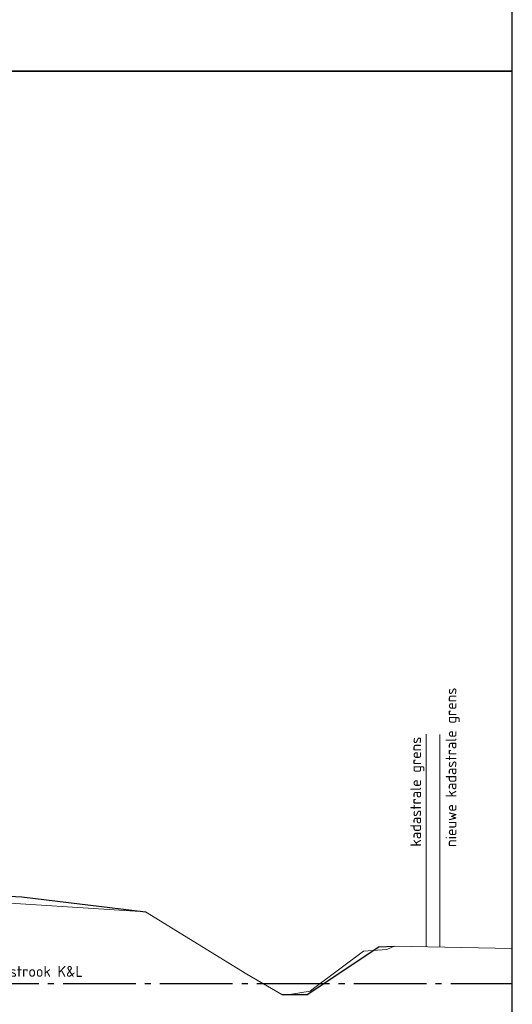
# Model space of a CAD drawing. Header units: metres. Extents: x 180716 to 180809, y 418548 to 418668.
# Tile 28 of 148: x 180748 to 180756, y 418592 to 418609. Entities that reach past the tile are written whole.
import ezdxf

# ---------------------------------------------------------------- set-up
doc = ezdxf.new("R2010")
doc.units = ezdxf.units.M
doc.linetypes.add('AL-NAP_LIJN', pattern=[15.25, 12, -1.5, 0.25, -1.5])
doc.layers.get('0').update_dxf_attribs({"color": 30, "lineweight": 0})
for name, color, linetype, lineweight in [('B-WE-GW-BERM-GD', 253, 'Continuous', 0), ('B-WE-GW-WATERGANG-GD', 253, 'Continuous', 0), ('B-WE-KG-GRENS_PERCEEL-SD', 253, 'Continuous', 0), ('B-WE-VH-M', 253, 'Continuous', 0), ('N-WE-GW-BERM-GD', 90, 'Continuous', 30), ('N-WE-GW-WATERGANG-GD', 150, 'Continuous', 30), ('N-WE-WH-WATERPEIL_ZOMERPEIL-GD', 150, 'AL-NAP_LIJN', 25), ('X-XX-AL-PRINCIPEPROFIEL-T18', 1, 'Continuous', 18)]:
    doc.layers.add(name, color=color, linetype=linetype, lineweight=lineweight)
doc.layers.add('X-XX-AL-HULPLIJN-GD', color=155, linetype='Continuous', lineweight=25, plot=False)
doc.styles.add('NLCS-ISO-M100-T18', font='NLCS-ISO.ttf', dxfattribs={"height": 0.18})
doc.styles.get("Standard").update_dxf_attribs({"font": 'arial.ttf'})
doc.linetypes.add('KG-KADASTRAAL', pattern='A,5.5,-2,["K",Standard,S=1.8,R=0,X=0,Y=-0.9],-2,5.5,-2,[5,NLCS.shx,S=0.75,R=0,X=0,Y=0],-2', length=19)

# ---------------------------------------------------------------- blocks, each defined once
blk = doc.blocks.new('SKG-GRENS_PERCEEL-D')
at = {"linetype": 'KG-KADASTRAAL', "ltscale": 0.15, "flags": 128}
blk.add_lwpolyline([(0, 0), (0, 3.512)], dxfattribs=at)

msp = doc.modelspace()

# ---------------------------------------------------------------- linework, layer by layer
at = {"layer": 'B-WE-GW-BERM-GD', "flags": 128}
for points in [[(180728.768, 418594.099), (180732.324, 418594.355), (180732.379, 418594.359), (180732.382, 418594.359), (180732.407, 418594.37), (180732.758, 418594.509), (180733.293, 418594.505), (180735.699, 418594.483), (180735.979, 418594.478), (180736.292, 418594.489), (180738.575, 418594.336), (180739.145, 418594.386), (180739.245, 418594.384), (180739.258, 418594.382), (180739.655, 418594.332), (180739.843, 418594.322), (180740.563, 418594.286), (180743.541, 418594.152), (180743.946, 418594.128), (180745.451, 418594.087), (180745.705, 418594.071), (180747.175, 418593.959), (180750.099, 418593.768)], [(180753.698, 418593.118), (180754.082, 418593.147), (180754.204, 418593.203), (180756.155, 418593.166)]]:
    msp.add_lwpolyline(points, dxfattribs=at)
at = {"layer": 'B-WE-GW-WATERGANG-GD', "flags": 128}
msp.add_lwpolyline([(180750.099, 418593.768), (180751.773, 418592.741), (180752.352, 418592.404), (180752.446, 418592.398), (180752.82, 418592.459), (180752.896, 418592.517), (180753.698, 418593.118)], dxfattribs=at)
at = {"layer": 'N-WE-GW-BERM-GD', "flags": 128}
for points in [[(180746.158, 418594.117), (180748.058, 418594.019)], [(180748.058, 418594.019), (180750.099, 418593.768)], [(180753.958, 418593.189), (180754.204, 418593.203)]]:
    msp.add_lwpolyline(points, dxfattribs=at)
at = {"layer": 'N-WE-GW-WATERGANG-GD', "flags": 128}
for points in [[(180753.958, 418593.189), (180752.781, 418592.404)], [(180752.352, 418592.404), (180752.781, 418592.404)]]:
    msp.add_lwpolyline(points, dxfattribs=at)
at = {"layer": 'N-WE-WH-WATERPEIL_ZOMERPEIL-GD', "ltscale": 0.1, "flags": 128}
msp.add_lwpolyline([(180716.739, 418592.585), (180756.155, 418592.585)], dxfattribs=at)
at = {"layer": 'X-XX-AL-HULPLIJN-GD', "flags": 128}
for points in [[(180756.155, 418627.659), (180716.155, 418627.659), (180716.155, 418607.659), (180756.155, 418607.659)], [(180756.155, 418607.659), (180716.155, 418607.659), (180716.155, 418587.659), (180756.155, 418587.659)]]:
    msp.add_lwpolyline(points, close=True, dxfattribs=at)

# ---------------------------------------------------------------- block references
at = {"layer": 'B-WE-KG-GRENS_PERCEEL-SD'}
for p in [(180754.735, 418593.193), (180754.958, 418593.189)]:
    msp.add_blockref('SKG-GRENS_PERCEEL-D', p, dxfattribs=at)

# ---------------------------------------------------------------- texts
at = {"layer": 'B-WE-VH-M', "char_height": 0.18, "attachment_point": 1, "rotation": 90, "style": 'NLCS-ISO-M100-T18'}
for s, width, insert in [('nieuwe kadastrale grens', 2.80023, (180755.054, 418594.843)), ('kadastrale grens', 1.91658, (180754.471, 418594.847))]:
    msp.add_mtext_dynamic_manual_height_columns(s, width=width, gutter_width=12.5, heights=[0], dxfattribs=dict(at, insert=insert))
at = {"layer": 'X-XX-AL-PRINCIPEPROFIEL-T18', "insert": (180749.068, 418592.875), "char_height": 0.18, "width": 2.01493, "attachment_point": 3, "style": 'NLCS-ISO-M100-T18'}
msp.add_mtext('verl. strook K&L', dxfattribs=at)

doc.saveas('drawing.dxf')
